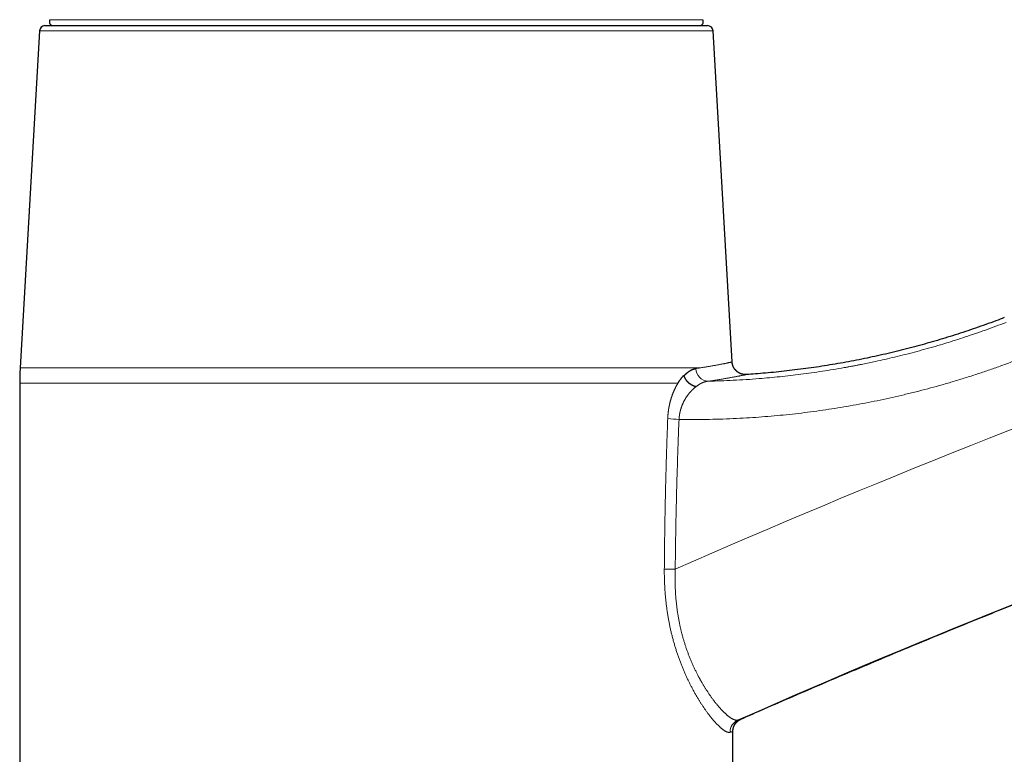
# Model space of a CAD drawing. Header units: millimetres. Extents: x 8 to 601, y 12 to 507.
# Tile 144 of 151: x 428 to 502, y 404 to 459. Entities that reach past the tile are written whole.
import ezdxf

# ---------------------------------------------------------------- set-up
doc = ezdxf.new("R2010")
doc.units = ezdxf.units.MM

msp = doc.modelspace()

# ---------------------------------------------------------------- linework, layer by layer
at = {"color": 8, "linetype": 'Continuous', "lineweight": 0}
for p, q in [((430.712, 459.005), (479.234, 459.005)), ((479.995, 458.185), (429.952, 458.185)), ((428.507, 433.137), (479.087, 433.137)), ((477.385, 431.985), (428.473, 431.985))]:
    msp.add_line(p, q, dxfattribs=at)
at = {"color": 7, "linetype": 'Continuous', "lineweight": 30}
for p, q in [((429.952, 458.185), (428.507, 433.137)), ((430.351, 458.562), (479.596, 458.562)), ((481.415, 433.572), (479.995, 458.185)), ((428.473, 431.985), (428.473, 386.762)), ((481.473, 386.762), (481.473, 406.111))]:
    msp.add_line(p, q, dxfattribs=at)
for centre, radius, start, end in [((430.976, 458.862), 0.3, 151.39505, 270), ((478.971, 458.862), 0.3, 270, 28.60495), ((430.351, 458.162), 0.4, 90, 176.69813), ((479.596, 458.162), 0.4, 3.30187, 90), ((448.473, 431.985), 20, 176.69813, 180)]:
    msp.add_arc(centre, radius, start, end, dxfattribs=at)
at = {"color": 8, "linetype": 'Continuous', "lineweight": 0}
for centre, radius, start, end in [((730.579, -155.763), 627.369, 105.127684, 113.821751), ((730.579, -155.763), 615.244, 105.127684, 113.845451), ((479.692, 433.115), 0.979, 182.14856, 266.50127), ((477.842, 441.168), 11.873, 264.14046, 268.21137), ((477.593, 486.004), 67.847, 268.97264, 269.65838), ((482.26, 406.055), 0.994, 114.11271, 180.41242)]:
    msp.add_arc(centre, radius, start, end, dxfattribs=at)
at = {"color": 7, "linetype": 'Continuous', "lineweight": 30}
for points, knots in [([(482.07, 407.025), (482.556, 407.24), (483.767, 407.774), (485.706, 408.619), (487.888, 409.561), (490.074, 410.494), (492.263, 411.419), (494.456, 412.336), (496.591, 413.218), (498.669, 414.068), (500.688, 414.886), (502.71, 415.696), (504.735, 416.5), (506.763, 417.296), (508.794, 418.085), (510.827, 418.867), (512.863, 419.641), (514.902, 420.408), (516.944, 421.169), (518.988, 421.921), (521.157, 422.711), (523.451, 423.537), (525.87, 424.396), (528.293, 425.246), (530.597, 426.042), (532.782, 426.788), (534.846, 427.485), (536.912, 428.175), (538.981, 428.857), (541.053, 429.532), (543.25, 430.239), (545.574, 430.977), (548.024, 431.744), (550.477, 432.501), (552.846, 433.22), (555.13, 433.905), (557.329, 434.554), (559.53, 435.196), (561.733, 435.829), (563.939, 436.454), (566.147, 437.071), (568.062, 437.599), (569.243, 437.919), (569.686, 438.039)], [0, 0, 0, 0, 0.017125, 0.042671, 0.068218, 0.093764, 0.11931, 0.144857, 0.170403, 0.19382, 0.217238, 0.240655, 0.264073, 0.28749, 0.310908, 0.334325, 0.357743, 0.38116, 0.404577, 0.427995, 0.451412, 0.479011, 0.506611, 0.53421, 0.561809, 0.585226, 0.608644, 0.632061, 0.655479, 0.678896, 0.702314, 0.729913, 0.757512, 0.785111, 0.81271, 0.837352, 0.861994, 0.886636, 0.911279, 0.935921, 0.960563, 0.985205, 1, 1, 1, 1]), ([(501.641, 436.865), (501.434, 436.785), (500.977, 436.61), (500.265, 436.35), (499.509, 436.082), (498.749, 435.825), (497.99, 435.577), (497.234, 435.341), (496.479, 435.115), (495.721, 434.899), (494.956, 434.69), (494.182, 434.489), (493.402, 434.296), (492.619, 434.113), (491.833, 433.939), (491.046, 433.775), (490.257, 433.621), (489.466, 433.477), (488.673, 433.342), (487.879, 433.217), (487.083, 433.102), (486.285, 432.997), (485.487, 432.901), (484.687, 432.815), (483.909, 432.742), (483.173, 432.68), (482.704, 432.648), (482.48, 432.632)], [0, 0, 0, 0, 0.033859, 0.074595, 0.11533, 0.156065, 0.196801, 0.236809, 0.276817, 0.316825, 0.356833, 0.397657, 0.438482, 0.479306, 0.520131, 0.560955, 0.60178, 0.642604, 0.683429, 0.724253, 0.765078, 0.805902, 0.846727, 0.887551, 0.928376, 0.965798, 1, 1, 1, 1]), ([(482.48, 432.632), (482.476, 432.632), (482.467, 432.631), (482.455, 432.63), (482.442, 432.63), (482.429, 432.63), (482.416, 432.63), (482.403, 432.63), (482.389, 432.63), (482.374, 432.63), (482.36, 432.631), (482.345, 432.632), (482.331, 432.633), (482.316, 432.634), (482.302, 432.636), (482.288, 432.637), (482.274, 432.639), (482.26, 432.641), (482.246, 432.644), (482.233, 432.646), (482.219, 432.649), (482.206, 432.651), (482.193, 432.654), (482.18, 432.657), (482.168, 432.66), (482.156, 432.663), (482.144, 432.667), (482.131, 432.67), (482.118, 432.674), (482.104, 432.678), (482.091, 432.683), (482.078, 432.687), (482.065, 432.692), (482.053, 432.697), (482.041, 432.702), (482.029, 432.706), (482.018, 432.711), (482.007, 432.716), (481.997, 432.72), (481.986, 432.725), (481.976, 432.73), (481.967, 432.735), (481.957, 432.74), (481.946, 432.745), (481.936, 432.751), (481.926, 432.757), (481.916, 432.762), (481.906, 432.768), (481.896, 432.774), (481.884, 432.781), (481.871, 432.789), (481.859, 432.797), (481.848, 432.805), (481.837, 432.812), (481.825, 432.821), (481.814, 432.829), (481.805, 432.836), (481.797, 432.842), (481.789, 432.849), (481.78, 432.856), (481.771, 432.863), (481.763, 432.87), (481.754, 432.878), (481.745, 432.886), (481.736, 432.894), (481.728, 432.901), (481.719, 432.909), (481.711, 432.918), (481.702, 432.926), (481.694, 432.935), (481.685, 432.944), (481.677, 432.953), (481.669, 432.961), (481.662, 432.97), (481.654, 432.979), (481.646, 432.988), (481.638, 432.998), (481.63, 433.008), (481.622, 433.018), (481.614, 433.028), (481.606, 433.039), (481.598, 433.05), (481.59, 433.062), (481.582, 433.073), (481.574, 433.085), (481.567, 433.097), (481.559, 433.11), (481.552, 433.122), (481.544, 433.135), (481.538, 433.147), (481.532, 433.158), (481.526, 433.168), (481.521, 433.179), (481.515, 433.19), (481.51, 433.201), (481.505, 433.212), (481.5, 433.223), (481.495, 433.234), (481.49, 433.246), (481.485, 433.257), (481.481, 433.269), (481.476, 433.281), (481.472, 433.292), (481.468, 433.305), (481.463, 433.317), (481.459, 433.33), (481.455, 433.344), (481.451, 433.357), (481.447, 433.371), (481.444, 433.384), (481.441, 433.397), (481.438, 433.41), (481.435, 433.423), (481.432, 433.437), (481.43, 433.45), (481.427, 433.463), (481.425, 433.477), (481.423, 433.49), (481.421, 433.504), (481.42, 433.518), (481.418, 433.531), (481.417, 433.545), (481.416, 433.558), (481.415, 433.567), (481.415, 433.572)], [0, 0, 0, 0, 0.008143, 0.016252, 0.024327, 0.032364, 0.040364, 0.048324, 0.057653, 0.066923, 0.076131, 0.085275, 0.094537, 0.103728, 0.112845, 0.121887, 0.13085, 0.139733, 0.148534, 0.157231, 0.165842, 0.174365, 0.182798, 0.191139, 0.19924, 0.20725, 0.215166, 0.222986, 0.232171, 0.241216, 0.250119, 0.258879, 0.267493, 0.275959, 0.283928, 0.291758, 0.299448, 0.306995, 0.314399, 0.321529, 0.328519, 0.335367, 0.342073, 0.349867, 0.357456, 0.364838, 0.372012, 0.378976, 0.38573, 0.395657, 0.405085, 0.414011, 0.42245, 0.431066, 0.440205, 0.449865, 0.456155, 0.462647, 0.469342, 0.47624, 0.483341, 0.490643, 0.498147, 0.505853, 0.512943, 0.520194, 0.527606, 0.535179, 0.54291, 0.550801, 0.558849, 0.56602, 0.57331, 0.580719, 0.588246, 0.59589, 0.603651, 0.611527, 0.619517, 0.62801, 0.636625, 0.645362, 0.65422, 0.663196, 0.67229, 0.681239, 0.690295, 0.699458, 0.708724, 0.718093, 0.725525, 0.733018, 0.740572, 0.748184, 0.755854, 0.763582, 0.771365, 0.779204, 0.787096, 0.79504, 0.802893, 0.810794, 0.818743, 0.826737, 0.835421, 0.844155, 0.852938, 0.861769, 0.870645, 0.879566, 0.888016, 0.896503, 0.905024, 0.913579, 0.922165, 0.930782, 0.939428, 0.948101, 0.956801, 0.965524, 0.974114, 0.982724, 0.991353, 1, 1, 1, 1]), ([(477.386, 431.983), (477.395, 431.997), (477.412, 432.025), (477.437, 432.065), (477.463, 432.106), (477.489, 432.145), (477.515, 432.184), (477.541, 432.221), (477.567, 432.258), (477.593, 432.294), (477.619, 432.329), (477.646, 432.364), (477.672, 432.399), (477.699, 432.433), (477.727, 432.466), (477.754, 432.499), (477.781, 432.53), (477.8, 432.551), (477.809, 432.561)], [0, 0, 0, 0, 0.062871, 0.125667, 0.1884, 0.251081, 0.313722, 0.375217, 0.436697, 0.498172, 0.559653, 0.622409, 0.685194, 0.748023, 0.810906, 0.873855, 0.936883, 1, 1, 1, 1]), ([(477.809, 432.561), (477.809, 432.561), (477.81, 432.561), (477.812, 432.561), (477.813, 432.561), (477.814, 432.561), (477.816, 432.561), (477.817, 432.561), (477.818, 432.56), (477.819, 432.56), (477.82, 432.56), (477.821, 432.56), (477.822, 432.56), (477.822, 432.559), (477.823, 432.559), (477.824, 432.559), (477.825, 432.559), (477.825, 432.558), (477.826, 432.558), (477.827, 432.558), (477.827, 432.558), (477.828, 432.557), (477.828, 432.557), (477.829, 432.557), (477.829, 432.556), (477.83, 432.556), (477.83, 432.556), (477.831, 432.556), (477.831, 432.555), (477.832, 432.555), (477.832, 432.555), (477.832, 432.554), (477.833, 432.554), (477.833, 432.554), (477.834, 432.553), (477.834, 432.553), (477.834, 432.553), (477.834, 432.553), (477.835, 432.552), (477.835, 432.552), (477.835, 432.552), (477.836, 432.551), (477.836, 432.551), (477.836, 432.551), (477.836, 432.551), (477.837, 432.55), (477.837, 432.55), (477.837, 432.55), (477.837, 432.549), (477.838, 432.549), (477.838, 432.549), (477.838, 432.548), (477.838, 432.548), (477.838, 432.548), (477.838, 432.548), (477.839, 432.547), (477.839, 432.547), (477.839, 432.547), (477.839, 432.546), (477.839, 432.546), (477.839, 432.546), (477.84, 432.546), (477.84, 432.545), (477.84, 432.545), (477.84, 432.545), (477.84, 432.544), (477.84, 432.544), (477.84, 432.544), (477.841, 432.544), (477.841, 432.543), (477.841, 432.543), (477.841, 432.543), (477.841, 432.542), (477.841, 432.542), (477.841, 432.542), (477.841, 432.541), (477.842, 432.541), (477.842, 432.541), (477.842, 432.54), (477.842, 432.54), (477.842, 432.54), (477.842, 432.539), (477.842, 432.539), (477.842, 432.539)], [0, 0, 0, 0, 0.038551, 0.076307, 0.113272, 0.149452, 0.184853, 0.21948, 0.24615, 0.272349, 0.298082, 0.323352, 0.348164, 0.372521, 0.39304, 0.413232, 0.433098, 0.452643, 0.471871, 0.490783, 0.509385, 0.523785, 0.537998, 0.552026, 0.56587, 0.579533, 0.593018, 0.606326, 0.618742, 0.631005, 0.643117, 0.655081, 0.666899, 0.678574, 0.687649, 0.696638, 0.705543, 0.714366, 0.723107, 0.731769, 0.740352, 0.748859, 0.757292, 0.76565, 0.773938, 0.782155, 0.78984, 0.797467, 0.805036, 0.81255, 0.820009, 0.826012, 0.831982, 0.837919, 0.843824, 0.849699, 0.85544, 0.861153, 0.86684, 0.8725, 0.878251, 0.883977, 0.88968, 0.89536, 0.901018, 0.906656, 0.912274, 0.917862, 0.923434, 0.928989, 0.93453, 0.940057, 0.945474, 0.95088, 0.956276, 0.961664, 0.967154, 0.972637, 0.978115, 0.98359, 0.989061, 0.994531, 1, 1, 1, 1]), ([(477.842, 432.539), (477.851, 432.549), (477.87, 432.568), (477.897, 432.597), (477.924, 432.624), (477.951, 432.651), (477.978, 432.677), (478.005, 432.702), (478.032, 432.726), (478.059, 432.75), (478.086, 432.772), (478.113, 432.794), (478.14, 432.816), (478.168, 432.836), (478.195, 432.856), (478.222, 432.875), (478.25, 432.893), (478.277, 432.91), (478.304, 432.927), (478.332, 432.943), (478.359, 432.958), (478.386, 432.972), (478.414, 432.985), (478.441, 432.997), (478.468, 433.009), (478.494, 433.02), (478.522, 433.03), (478.549, 433.039), (478.576, 433.048), (478.604, 433.056), (478.631, 433.063), (478.659, 433.069), (478.687, 433.074), (478.705, 433.077), (478.714, 433.079)], [0, 0, 0, 0, 0.031808, 0.063532, 0.095177, 0.126748, 0.158251, 0.18913, 0.219953, 0.250727, 0.281456, 0.312771, 0.344051, 0.375301, 0.406528, 0.437736, 0.468931, 0.50012, 0.53124, 0.562364, 0.593499, 0.62465, 0.655822, 0.686465, 0.71714, 0.747853, 0.778608, 0.81004, 0.841528, 0.873078, 0.904694, 0.936383, 0.96815, 1, 1, 1, 1]), ([(478.725, 431.725), (478.72, 431.726), (478.712, 431.728), (478.699, 431.732), (478.686, 431.735), (478.673, 431.739), (478.661, 431.742), (478.648, 431.746), (478.636, 431.75), (478.624, 431.754), (478.612, 431.758), (478.6, 431.762), (478.588, 431.767), (478.576, 431.771), (478.564, 431.776), (478.553, 431.78), (478.541, 431.785), (478.53, 431.79), (478.519, 431.795), (478.508, 431.8), (478.497, 431.805), (478.487, 431.81), (478.476, 431.816), (478.466, 431.821), (478.456, 431.826), (478.446, 431.831), (478.436, 431.837), (478.425, 431.843), (478.414, 431.849), (478.403, 431.855), (478.393, 431.862), (478.382, 431.868), (478.372, 431.874), (478.362, 431.881), (478.351, 431.888), (478.341, 431.894), (478.332, 431.901), (478.322, 431.908), (478.313, 431.914), (478.304, 431.921), (478.295, 431.927), (478.285, 431.935), (478.275, 431.942), (478.265, 431.95), (478.255, 431.957), (478.247, 431.965), (478.238, 431.972), (478.23, 431.979), (478.222, 431.985), (478.215, 431.992), (478.209, 431.997), (478.203, 432.002), (478.199, 432.005), (478.195, 432.009), (478.191, 432.013), (478.187, 432.016), (478.181, 432.022), (478.173, 432.029), (478.163, 432.039), (478.153, 432.049), (478.142, 432.06), (478.132, 432.07), (478.122, 432.08), (478.113, 432.091), (478.104, 432.101), (478.095, 432.111), (478.086, 432.121), (478.078, 432.131), (478.069, 432.141), (478.061, 432.151), (478.052, 432.161), (478.044, 432.172), (478.036, 432.182), (478.028, 432.193), (478.021, 432.203), (478.013, 432.214), (478.006, 432.224), (477.999, 432.234), (477.992, 432.245), (477.985, 432.255), (477.978, 432.266), (477.971, 432.277), (477.963, 432.289), (477.956, 432.301), (477.949, 432.313), (477.942, 432.326), (477.936, 432.338), (477.929, 432.35), (477.923, 432.361), (477.917, 432.373), (477.912, 432.384), (477.906, 432.395), (477.901, 432.407), (477.896, 432.418), (477.891, 432.429), (477.886, 432.441), (477.881, 432.452), (477.877, 432.463), (477.872, 432.475), (477.868, 432.487), (477.863, 432.499), (477.859, 432.512), (477.854, 432.526), (477.851, 432.535), (477.85, 432.539)], [0, 0, 0, 0, 0.011294, 0.022516, 0.033661, 0.044729, 0.055716, 0.066426, 0.077054, 0.087597, 0.098053, 0.108631, 0.119115, 0.129501, 0.139789, 0.149975, 0.160059, 0.170037, 0.179888, 0.18963, 0.199262, 0.208783, 0.218191, 0.227319, 0.236335, 0.245237, 0.254025, 0.264335, 0.274479, 0.284454, 0.294259, 0.303892, 0.313351, 0.323269, 0.332986, 0.342498, 0.351806, 0.360906, 0.369798, 0.37848, 0.386951, 0.3973, 0.407312, 0.416986, 0.426319, 0.435311, 0.44396, 0.452265, 0.460225, 0.46784, 0.475108, 0.479679, 0.484101, 0.488373, 0.492497, 0.496472, 0.500297, 0.511524, 0.522766, 0.534023, 0.545292, 0.556573, 0.567865, 0.579166, 0.589533, 0.599905, 0.610283, 0.620664, 0.631049, 0.641437, 0.651825, 0.662214, 0.672603, 0.68299, 0.693374, 0.703755, 0.71354, 0.723319, 0.733094, 0.742862, 0.752624, 0.763908, 0.775182, 0.786442, 0.79769, 0.808922, 0.820138, 0.831337, 0.841587, 0.85182, 0.862037, 0.872236, 0.882415, 0.892576, 0.902716, 0.912835, 0.922931, 0.933006, 0.943056, 0.953082, 0.964867, 0.976615, 0.988327, 1, 1, 1, 1]), ([(481.472, 406.111), (481.472, 406.115), (481.472, 406.124), (481.473, 406.137), (481.473, 406.15), (481.474, 406.163), (481.474, 406.176), (481.475, 406.188), (481.476, 406.201), (481.477, 406.213), (481.479, 406.225), (481.48, 406.239), (481.482, 406.253), (481.484, 406.266), (481.486, 406.28), (481.489, 406.293), (481.491, 406.306), (481.494, 406.319), (481.497, 406.331), (481.499, 406.343), (481.502, 406.355), (481.505, 406.367), (481.509, 406.379), (481.512, 406.392), (481.516, 406.405), (481.52, 406.417), (481.524, 406.43), (481.528, 406.442), (481.533, 406.454), (481.537, 406.466), (481.542, 406.478), (481.546, 406.489), (481.551, 406.5), (481.556, 406.512), (481.561, 406.523), (481.566, 406.534), (481.572, 406.546), (481.578, 406.558), (481.584, 406.571), (481.591, 406.584), (481.598, 406.596), (481.604, 406.607), (481.61, 406.617), (481.615, 406.626), (481.62, 406.634), (481.626, 406.644), (481.632, 406.653), (481.638, 406.662), (481.644, 406.672), (481.651, 406.681), (481.658, 406.691), (481.665, 406.701), (481.672, 406.711), (481.679, 406.72), (481.686, 406.729), (481.693, 406.737), (481.7, 406.746), (481.707, 406.755), (481.715, 406.764), (481.723, 406.773), (481.731, 406.782), (481.739, 406.791), (481.747, 406.8), (481.755, 406.808), (481.764, 406.817), (481.772, 406.825), (481.78, 406.833), (481.789, 406.841), (481.798, 406.849), (481.807, 406.857), (481.816, 406.866), (481.825, 406.874), (481.835, 406.882), (481.845, 406.89), (481.855, 406.898), (481.865, 406.906), (481.876, 406.914), (481.887, 406.922), (481.898, 406.93), (481.909, 406.937), (481.921, 406.945), (481.932, 406.953), (481.944, 406.96), (481.956, 406.968), (481.969, 406.975), (481.981, 406.982), (481.994, 406.989), (482.006, 406.996), (482.018, 407.002), (482.03, 407.008), (482.043, 407.014), (482.055, 407.02), (482.064, 407.024), (482.068, 407.026)], [0, 0, 0, 0, 0.011479, 0.022857, 0.034132, 0.045301, 0.056363, 0.06712, 0.077769, 0.088308, 0.098735, 0.111, 0.1231, 0.135032, 0.146795, 0.158385, 0.169799, 0.181036, 0.192092, 0.202966, 0.213656, 0.224158, 0.234472, 0.246383, 0.258026, 0.269399, 0.280499, 0.292178, 0.303533, 0.314561, 0.325262, 0.335632, 0.34567, 0.357071, 0.368006, 0.378471, 0.388466, 0.401923, 0.414411, 0.426, 0.43806, 0.451113, 0.459335, 0.467908, 0.476831, 0.486103, 0.495725, 0.505695, 0.515414, 0.525442, 0.535778, 0.546421, 0.557369, 0.566726, 0.576293, 0.586071, 0.596057, 0.606251, 0.616652, 0.626647, 0.636824, 0.64718, 0.657716, 0.66843, 0.678301, 0.688316, 0.698473, 0.708772, 0.719211, 0.729599, 0.740118, 0.750769, 0.761549, 0.77268, 0.783943, 0.795334, 0.806854, 0.818498, 0.830266, 0.842155, 0.854163, 0.866288, 0.878527, 0.890878, 0.903338, 0.915905, 0.928575, 0.940279, 0.952067, 0.963934, 0.975881, 0.987903, 1, 1, 1, 1])]:
    msp.add_open_spline(points, degree=3, knots=knots, dxfattribs=at)
at = {"color": 8, "linetype": 'Continuous', "lineweight": 0}
for points, knots in [([(479.633, 432.138), (479.942, 432.146), (480.566, 432.162), (481.508, 432.204), (482.461, 432.259), (483.356, 432.323), (484.191, 432.395), (484.965, 432.471), (485.745, 432.556), (486.532, 432.652), (487.325, 432.759), (488.125, 432.877), (488.932, 433.005), (489.55, 433.112), (489.98, 433.19), (490.22, 433.234), (490.461, 433.279), (490.698, 433.325), (490.921, 433.369), (491.218, 433.428), (491.596, 433.506), (492.144, 433.622), (492.776, 433.763), (493.496, 433.931), (494.229, 434.112), (494.974, 434.305), (495.732, 434.51), (496.502, 434.729), (497.262, 434.955), (498.01, 435.187), (498.746, 435.426), (499.492, 435.677), (500.247, 435.941), (501.01, 436.219), (501.521, 436.413), (501.778, 436.512)], [0, 0, 0, 0, 0.040987, 0.082532, 0.124636, 0.167299, 0.201212, 0.23547, 0.270073, 0.305022, 0.340315, 0.375954, 0.411938, 0.448267, 0.458989, 0.46974, 0.480522, 0.491333, 0.501722, 0.510508, 0.531439, 0.552678, 0.584589, 0.617174, 0.650433, 0.684366, 0.718972, 0.754252, 0.790206, 0.823756, 0.857873, 0.892555, 0.927804, 0.963619, 1, 1, 1, 1]), ([(502.818, 433.813), (502.534, 433.705), (501.966, 433.488), (501.108, 433.178), (500.248, 432.879), (499.385, 432.592), (498.524, 432.319), (497.665, 432.059), (496.808, 431.811), (495.947, 431.576), (495.078, 431.35), (494.199, 431.134), (493.311, 430.929), (492.419, 430.735), (491.523, 430.554), (490.625, 430.384), (489.726, 430.226), (488.825, 430.081), (487.924, 429.948), (487.022, 429.828), (486.118, 429.719), (485.213, 429.623), (484.306, 429.539), (483.399, 429.467), (482.459, 429.405), (481.487, 429.355), (480.484, 429.319), (479.48, 429.297), (478.475, 429.289), (477.806, 429.297), (477.471, 429.3)], [0, 0, 0, 0, 0.035232, 0.070414, 0.105554, 0.140661, 0.175744, 0.210184, 0.244616, 0.279049, 0.313491, 0.348654, 0.383842, 0.419066, 0.454332, 0.48965, 0.524909, 0.560098, 0.595261, 0.630406, 0.665541, 0.700675, 0.735815, 0.770971, 0.80615, 0.844883, 0.883658, 0.922433, 0.96121, 1, 1, 1, 1]), ([(479.087, 433.137), (479.134, 433.145), (479.227, 433.16), (479.36, 433.181), (479.489, 433.203), (479.612, 433.223), (479.731, 433.243), (479.852, 433.264), (479.973, 433.285), (480.095, 433.306), (480.21, 433.327), (480.32, 433.347), (480.424, 433.366), (480.523, 433.384), (480.615, 433.402), (480.702, 433.419), (480.783, 433.434), (480.859, 433.449), (480.928, 433.463), (480.993, 433.477), (481.052, 433.489), (481.106, 433.501), (481.156, 433.511), (481.2, 433.521), (481.239, 433.53), (481.274, 433.538), (481.305, 433.545), (481.333, 433.552), (481.358, 433.558), (481.38, 433.563), (481.396, 433.567), (481.407, 433.57), (481.414, 433.572), (481.415, 433.572), (481.415, 433.572)], [0, 0, 0, 0, 0.030714, 0.061182, 0.091404, 0.12138, 0.15111, 0.180594, 0.215029, 0.249122, 0.282874, 0.316286, 0.350029, 0.383418, 0.416452, 0.449133, 0.48146, 0.513434, 0.545054, 0.576254, 0.607102, 0.637599, 0.667745, 0.697541, 0.726463, 0.755048, 0.783295, 0.811204, 0.84399, 0.876298, 0.90813, 0.939484, 0.970362, 1, 1, 1, 1]), ([(478.714, 433.079), (478.757, 433.085), (478.842, 433.098), (478.966, 433.117), (479.047, 433.13), (479.087, 433.137)], [0, 0, 0, 0, 0.333347, 0.6666804, 1, 1, 1, 1]), ([(482.48, 432.632), (482.48, 432.632), (482.479, 432.631), (482.47, 432.63), (482.456, 432.627), (482.436, 432.623), (482.411, 432.618), (482.38, 432.612), (482.345, 432.605), (482.303, 432.596), (482.256, 432.587), (482.203, 432.577), (482.144, 432.565), (482.079, 432.552), (482.008, 432.539), (481.932, 432.524), (481.849, 432.509), (481.762, 432.492), (481.668, 432.475), (481.57, 432.456), (481.466, 432.437), (481.357, 432.418), (481.243, 432.397), (481.124, 432.376), (481.001, 432.355), (480.873, 432.333), (480.739, 432.31), (480.598, 432.287), (480.451, 432.263), (480.298, 432.239), (480.14, 432.214), (479.977, 432.189), (479.808, 432.164), (479.691, 432.147), (479.633, 432.138)], [0, 0, 0, 0, 0.030419, 0.061585, 0.092739, 0.123887, 0.155036, 0.185636, 0.21625, 0.246884, 0.277545, 0.308866, 0.340227, 0.371637, 0.403101, 0.434626, 0.466219, 0.497886, 0.529449, 0.560972, 0.592461, 0.623922, 0.655364, 0.68623, 0.717088, 0.747947, 0.77881, 0.810317, 0.841842, 0.873394, 0.904979, 0.936604, 0.968275, 1, 1, 1, 1]), ([(476.629, 429.357), (476.63, 429.372), (476.631, 429.404), (476.634, 429.451), (476.636, 429.498), (476.639, 429.545), (476.643, 429.592), (476.646, 429.638), (476.651, 429.684), (476.655, 429.73), (476.66, 429.775), (476.665, 429.821), (476.67, 429.868), (476.676, 429.914), (476.682, 429.96), (476.689, 430.006), (476.696, 430.051), (476.703, 430.097), (476.711, 430.142), (476.719, 430.187), (476.727, 430.233), (476.736, 430.278), (476.745, 430.322), (476.754, 430.366), (476.764, 430.41), (476.774, 430.454), (476.785, 430.5), (476.797, 430.549), (476.81, 430.601), (476.823, 430.652), (476.837, 430.703), (476.852, 430.754), (476.866, 430.803), (476.881, 430.851), (476.895, 430.897), (476.91, 430.943), (476.925, 430.988), (476.94, 431.033), (476.956, 431.077), (476.971, 431.12), (476.987, 431.163), (477.004, 431.206), (477.02, 431.249), (477.038, 431.292), (477.055, 431.335), (477.073, 431.377), (477.091, 431.419), (477.109, 431.46), (477.129, 431.504), (477.15, 431.549), (477.173, 431.596), (477.196, 431.643), (477.219, 431.689), (477.243, 431.734), (477.266, 431.778), (477.29, 431.821), (477.313, 431.863), (477.337, 431.904), (477.361, 431.945), (477.377, 431.972), (477.385, 431.985)], [0, 0, 0, 0, 0.015628, 0.03123, 0.04681, 0.062369, 0.077912, 0.093164, 0.108405, 0.123638, 0.138865, 0.154399, 0.169934, 0.185472, 0.201015, 0.216566, 0.232129, 0.247706, 0.263266, 0.278846, 0.294448, 0.310076, 0.325732, 0.341138, 0.356577, 0.37205, 0.387561, 0.406079, 0.424659, 0.443303, 0.462017, 0.480804, 0.49967, 0.516998, 0.534317, 0.551632, 0.568943, 0.586256, 0.603263, 0.620276, 0.637298, 0.654332, 0.67173, 0.689145, 0.706583, 0.724044, 0.741534, 0.759053, 0.776606, 0.79713, 0.817709, 0.838346, 0.859046, 0.879813, 0.900653, 0.920372, 0.940163, 0.960028, 0.979973, 1, 1, 1, 1]), ([(478.725, 431.725), (478.714, 431.717), (478.692, 431.7), (478.659, 431.674), (478.626, 431.647), (478.594, 431.62), (478.562, 431.592), (478.53, 431.563), (478.498, 431.533), (478.467, 431.504), (478.437, 431.475), (478.409, 431.446), (478.381, 431.417), (478.354, 431.388), (478.326, 431.358), (478.299, 431.327), (478.272, 431.296), (478.245, 431.264), (478.218, 431.232), (478.192, 431.2), (478.166, 431.166), (478.141, 431.133), (478.116, 431.099), (478.091, 431.065), (478.067, 431.031), (478.044, 430.997), (478.022, 430.965), (478.001, 430.933), (477.98, 430.9), (477.96, 430.868), (477.94, 430.835), (477.92, 430.802), (477.901, 430.768), (477.882, 430.734), (477.864, 430.701), (477.847, 430.668), (477.83, 430.635), (477.813, 430.602), (477.796, 430.568), (477.78, 430.535), (477.765, 430.502), (477.75, 430.469), (477.736, 430.436), (477.722, 430.403), (477.708, 430.37), (477.695, 430.336), (477.682, 430.302), (477.669, 430.268), (477.656, 430.234), (477.644, 430.2), (477.633, 430.165), (477.622, 430.131), (477.611, 430.096), (477.601, 430.062), (477.591, 430.029), (477.582, 429.997), (477.573, 429.964), (477.565, 429.931), (477.557, 429.898), (477.549, 429.865), (477.541, 429.832), (477.535, 429.801), (477.528, 429.77), (477.522, 429.739), (477.517, 429.708), (477.511, 429.676), (477.506, 429.645), (477.501, 429.613), (477.497, 429.582), (477.493, 429.55), (477.489, 429.518), (477.485, 429.486), (477.482, 429.454), (477.479, 429.423), (477.477, 429.393), (477.474, 429.362), (477.473, 429.331), (477.471, 429.311), (477.471, 429.3)], [0, 0, 0, 0, 0.018122, 0.036247, 0.054372, 0.072496, 0.090616, 0.108729, 0.126834, 0.144927, 0.161162, 0.177385, 0.193594, 0.209788, 0.225964, 0.242121, 0.258259, 0.27434, 0.290398, 0.306432, 0.322442, 0.338425, 0.354096, 0.36974, 0.385356, 0.400942, 0.414834, 0.428702, 0.442546, 0.456365, 0.470159, 0.483927, 0.497671, 0.511389, 0.524401, 0.537391, 0.550358, 0.563303, 0.576225, 0.589126, 0.601269, 0.613394, 0.6255, 0.637589, 0.64966, 0.661715, 0.673753, 0.685777, 0.697786, 0.709782, 0.721552, 0.73331, 0.745059, 0.756799, 0.767658, 0.778512, 0.789362, 0.800208, 0.811052, 0.821895, 0.832739, 0.84268, 0.852623, 0.86257, 0.872522, 0.882479, 0.892443, 0.902416, 0.912398, 0.922391, 0.932396, 0.942414, 0.952448, 0.961924, 0.971416, 0.980925, 0.990452, 1, 1, 1, 1]), ([(479.633, 432.138), (479.622, 432.137), (479.601, 432.134), (479.569, 432.13), (479.537, 432.124), (479.505, 432.118), (479.473, 432.111), (479.441, 432.103), (479.41, 432.094), (479.378, 432.085), (479.346, 432.075), (479.314, 432.064), (479.282, 432.052), (479.25, 432.04), (479.217, 432.027), (479.185, 432.013), (479.153, 431.998), (479.121, 431.983), (479.089, 431.966), (479.057, 431.949), (479.025, 431.932), (478.993, 431.913), (478.961, 431.894), (478.929, 431.874), (478.896, 431.852), (478.863, 431.829), (478.828, 431.805), (478.793, 431.779), (478.759, 431.753), (478.736, 431.735), (478.725, 431.725)], [0, 0, 0, 0, 0.03519, 0.070364, 0.105525, 0.140674, 0.175811, 0.210311, 0.244801, 0.279284, 0.31376, 0.348933, 0.384102, 0.419266, 0.454428, 0.489588, 0.524748, 0.559908, 0.595071, 0.630236, 0.665406, 0.700582, 0.735765, 0.770956, 0.806156, 0.84489, 0.883639, 0.922406, 0.961192, 1, 1, 1, 1]), ([(476.377, 418.168), (476.38, 418.582), (476.387, 419.411), (476.402, 420.655), (476.422, 421.903), (476.446, 423.153), (476.474, 424.399), (476.507, 425.64), (476.543, 426.877), (476.584, 428.116), (476.614, 428.943), (476.629, 429.357)], [0, 0, 0, 0, 0.110914, 0.222093, 0.33354, 0.44526, 0.557257, 0.667527, 0.778072, 0.888895, 1, 1, 1, 1]), ([(477.471, 429.3), (477.458, 428.987), (477.433, 428.362), (477.399, 427.43), (477.367, 426.506), (477.337, 425.59), (477.311, 424.684), (477.286, 423.786), (477.265, 422.921), (477.247, 422.088), (477.231, 421.288), (477.218, 420.495), (477.206, 419.709), (477.196, 418.931), (477.191, 418.415), (477.189, 418.158)], [0, 0, 0, 0, 0.084578, 0.168356, 0.251335, 0.333516, 0.4149, 0.495489, 0.575284, 0.647732, 0.719514, 0.790631, 0.861084, 0.930873, 1, 1, 1, 1]), ([(481.266, 406.048), (481.259, 406.046), (481.245, 406.042), (481.224, 406.039), (481.201, 406.037), (481.178, 406.038), (481.154, 406.04), (481.129, 406.043), (481.104, 406.049), (481.077, 406.056), (481.048, 406.065), (481.016, 406.077), (480.982, 406.093), (480.946, 406.11), (480.909, 406.131), (480.87, 406.153), (480.832, 406.178), (480.792, 406.205), (480.752, 406.233), (480.712, 406.264), (480.67, 406.297), (480.627, 406.332), (480.583, 406.369), (480.538, 406.409), (480.492, 406.452), (480.443, 406.497), (480.393, 406.546), (480.342, 406.597), (480.29, 406.651), (480.237, 406.707), (480.185, 406.763), (480.134, 406.819), (480.086, 406.873), (480.036, 406.929), (479.987, 406.987), (479.937, 407.046), (479.887, 407.106), (479.838, 407.167), (479.787, 407.23), (479.733, 407.298), (479.676, 407.373), (479.615, 407.453), (479.553, 407.536), (479.491, 407.621), (479.429, 407.708), (479.369, 407.794), (479.313, 407.876), (479.259, 407.956), (479.204, 408.037), (479.15, 408.12), (479.096, 408.204), (479.042, 408.289), (478.988, 408.375), (478.934, 408.462), (478.877, 408.557), (478.816, 408.659), (478.751, 408.769), (478.687, 408.881), (478.622, 408.996), (478.558, 409.112), (478.496, 409.226), (478.437, 409.335), (478.382, 409.441), (478.327, 409.548), (478.272, 409.657), (478.218, 409.766), (478.164, 409.877), (478.111, 409.987), (478.059, 410.1), (478.006, 410.214), (477.953, 410.331), (477.901, 410.45), (477.849, 410.57), (477.797, 410.692), (477.746, 410.815), (477.695, 410.94), (477.645, 411.067), (477.595, 411.195), (477.545, 411.325), (477.497, 411.457), (477.449, 411.588), (477.402, 411.72), (477.357, 411.853), (477.312, 411.985), (477.269, 412.117), (477.226, 412.252), (477.184, 412.388), (477.142, 412.526), (477.101, 412.665), (477.062, 412.805), (477.023, 412.946), (476.986, 413.087), (476.949, 413.23), (476.914, 413.373), (476.88, 413.517), (476.846, 413.662), (476.814, 413.808), (476.783, 413.954), (476.753, 414.1), (476.725, 414.247), (476.697, 414.394), (476.671, 414.544), (476.645, 414.696), (476.62, 414.849), (476.596, 415.004), (476.574, 415.16), (476.552, 415.317), (476.532, 415.475), (476.513, 415.632), (476.496, 415.789), (476.479, 415.946), (476.464, 416.102), (476.45, 416.26), (476.438, 416.416), (476.426, 416.572), (476.416, 416.728), (476.407, 416.884), (476.398, 417.05), (476.391, 417.227), (476.385, 417.414), (476.38, 417.601), (476.377, 417.79), (476.376, 417.978), (476.377, 418.104), (476.377, 418.168)], [0, 0, 0, 0, 0.007927, 0.015839, 0.023736, 0.03162, 0.03949, 0.047209, 0.054918, 0.062618, 0.070309, 0.079455, 0.088593, 0.097724, 0.106849, 0.11597, 0.125089, 0.133793, 0.142497, 0.151205, 0.159915, 0.168631, 0.177354, 0.186085, 0.194825, 0.203993, 0.213175, 0.222371, 0.231585, 0.240817, 0.250069, 0.258135, 0.266175, 0.274191, 0.282182, 0.29015, 0.297955, 0.30574, 0.313506, 0.321254, 0.330455, 0.339635, 0.348794, 0.357935, 0.367058, 0.376167, 0.383947, 0.391719, 0.399483, 0.407242, 0.414995, 0.422606, 0.430215, 0.437822, 0.445429, 0.454486, 0.463546, 0.472611, 0.481682, 0.490762, 0.499853, 0.507715, 0.515565, 0.523406, 0.531239, 0.539065, 0.546746, 0.554423, 0.562098, 0.569771, 0.577601, 0.585433, 0.593267, 0.601106, 0.608951, 0.616803, 0.624663, 0.632644, 0.640597, 0.648522, 0.656422, 0.664298, 0.672011, 0.679704, 0.687378, 0.695035, 0.702833, 0.710615, 0.718384, 0.726142, 0.733889, 0.741629, 0.749362, 0.757074, 0.764794, 0.772523, 0.780263, 0.788016, 0.795644, 0.803288, 0.810948, 0.818627, 0.826482, 0.83436, 0.842262, 0.850188, 0.858142, 0.866124, 0.874136, 0.881977, 0.889819, 0.897663, 0.905511, 0.913363, 0.921082, 0.928807, 0.936541, 0.944286, 0.953519, 0.962771, 0.972043, 0.981337, 0.990655, 1, 1, 1, 1]), ([(477.189, 418.158), (477.187, 418.106), (477.183, 418.001), (477.18, 417.845), (477.177, 417.69), (477.176, 417.535), (477.176, 417.381), (477.177, 417.229), (477.18, 417.078), (477.184, 416.928), (477.189, 416.778), (477.196, 416.627), (477.204, 416.476), (477.213, 416.325), (477.224, 416.175), (477.235, 416.026), (477.248, 415.878), (477.263, 415.73), (477.278, 415.584), (477.295, 415.438), (477.312, 415.293), (477.332, 415.149), (477.352, 415.006), (477.373, 414.866), (477.395, 414.727), (477.418, 414.588), (477.443, 414.451), (477.468, 414.315), (477.495, 414.179), (477.522, 414.045), (477.549, 413.921), (477.575, 413.807), (477.599, 413.703), (477.623, 413.6), (477.65, 413.491), (477.68, 413.376), (477.712, 413.254), (477.746, 413.132), (477.78, 413.01), (477.816, 412.889), (477.852, 412.769), (477.889, 412.65), (477.928, 412.531), (477.967, 412.412), (478.008, 412.292), (478.05, 412.172), (478.093, 412.052), (478.137, 411.932), (478.182, 411.813), (478.229, 411.694), (478.276, 411.576), (478.324, 411.459), (478.372, 411.342), (478.422, 411.226), (478.473, 411.11), (478.524, 410.996), (478.576, 410.883), (478.628, 410.772), (478.681, 410.661), (478.734, 410.551), (478.789, 410.442), (478.844, 410.334), (478.9, 410.227), (478.949, 410.134), (478.992, 410.055), (479.028, 409.989), (479.065, 409.924), (479.101, 409.859), (479.142, 409.787), (479.187, 409.71), (479.237, 409.625), (479.288, 409.541), (479.339, 409.456), (479.391, 409.372), (479.444, 409.289), (479.497, 409.206), (479.55, 409.123), (479.605, 409.04), (479.66, 408.957), (479.717, 408.874), (479.774, 408.791), (479.832, 408.709), (479.89, 408.627), (479.949, 408.546), (480.005, 408.47), (480.06, 408.397), (480.112, 408.329), (480.165, 408.261), (480.217, 408.195), (480.27, 408.129), (480.323, 408.064), (480.377, 408.001), (480.428, 407.94), (480.478, 407.883), (480.526, 407.829), (480.574, 407.777), (480.622, 407.725), (480.67, 407.674), (480.718, 407.625), (480.767, 407.576), (480.816, 407.528), (480.866, 407.481), (480.914, 407.435), (480.962, 407.392), (481.009, 407.35), (481.055, 407.311), (481.099, 407.274), (481.143, 407.239), (481.186, 407.206), (481.228, 407.174), (481.27, 407.145), (481.311, 407.117), (481.351, 407.091), (481.39, 407.068), (481.428, 407.046), (481.466, 407.027), (481.502, 407.01), (481.538, 406.995), (481.572, 406.981), (481.606, 406.97), (481.638, 406.962), (481.67, 406.955), (481.702, 406.95), (481.734, 406.947), (481.765, 406.947), (481.796, 406.95), (481.825, 406.954), (481.844, 406.96), (481.853, 406.962)], [0, 0, 0, 0, 0.008191, 0.016354, 0.02449, 0.032599, 0.040683, 0.048597, 0.056487, 0.064354, 0.072198, 0.080179, 0.088138, 0.096076, 0.103992, 0.111888, 0.119764, 0.127622, 0.135444, 0.143248, 0.151035, 0.158806, 0.166562, 0.174165, 0.181754, 0.18933, 0.196894, 0.204446, 0.211987, 0.219518, 0.227039, 0.232943, 0.238841, 0.244734, 0.250623, 0.257682, 0.264785, 0.271934, 0.279128, 0.286369, 0.293526, 0.300728, 0.307977, 0.315272, 0.322765, 0.330307, 0.337899, 0.345541, 0.353235, 0.360979, 0.368776, 0.376607, 0.384491, 0.392428, 0.400418, 0.408462, 0.416414, 0.424419, 0.432477, 0.440587, 0.448752, 0.45697, 0.465242, 0.473569, 0.47883, 0.484114, 0.489419, 0.494747, 0.500096, 0.507169, 0.514362, 0.521677, 0.529113, 0.536671, 0.544212, 0.55187, 0.559646, 0.567539, 0.575714, 0.584012, 0.592432, 0.600975, 0.60964, 0.618428, 0.627339, 0.635237, 0.643229, 0.651315, 0.659496, 0.66777, 0.676139, 0.684602, 0.693159, 0.700924, 0.708764, 0.716681, 0.724674, 0.732743, 0.740888, 0.749109, 0.757921, 0.766733, 0.775545, 0.784356, 0.793168, 0.801823, 0.810477, 0.819132, 0.827786, 0.836617, 0.845449, 0.85428, 0.863111, 0.871942, 0.880774, 0.889605, 0.898436, 0.907268, 0.916099, 0.924931, 0.933762, 0.942594, 0.951426, 0.96114, 0.970855, 0.98057, 0.990285, 1, 1, 1, 1]), ([(481.853, 406.962), (481.868, 406.967), (481.897, 406.975), (481.935, 406.987), (481.969, 406.997), (481.998, 407.005), (482.022, 407.012), (482.041, 407.018), (482.055, 407.022), (482.064, 407.025), (482.07, 407.026), (482.07, 407.026), (482.07, 407.026)], [0, 0, 0, 0, 0.1050431, 0.2099199, 0.3146494, 0.4192511, 0.5237443, 0.6281483, 0.7265224, 0.8248509, 0.9231502, 1, 1, 1, 1]), ([(481.473, 406.111), (481.473, 406.111), (481.474, 406.111), (481.471, 406.11), (481.463, 406.108), (481.45, 406.104), (481.432, 406.099), (481.409, 406.092), (481.381, 406.083), (481.348, 406.073), (481.31, 406.061), (481.28, 406.052), (481.266, 406.048)], [0, 0, 0, 0, 0.021435, 0.119971, 0.229947, 0.339927, 0.449913, 0.559907, 0.669911, 0.779926, 0.889955, 1, 1, 1, 1])]:
    msp.add_open_spline(points, degree=3, knots=knots, dxfattribs=at)

doc.saveas('drawing.dxf')
